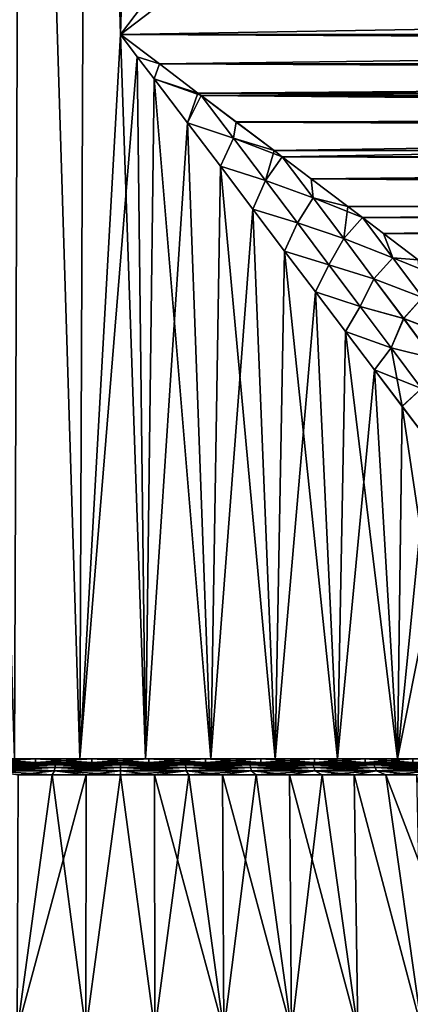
# Model space of a CAD drawing. Header units: metres. Extents: x -109 to 109, y -505 to 40.
# Tile 129 of 256: x -79 to -69, y -66 to -41. Entities that reach past the tile are written whole.
import ezdxf

# ---------------------------------------------------------------- set-up
doc = ezdxf.new("R2010")
doc.units = ezdxf.units.M
doc.layers.add('solid_K244224000C74', color=7, linetype='CONTINUOUS')

msp = doc.modelspace()

# ---------------------------------------------------------------- linework, layer by layer
at = {"layer": 'solid_K244224000C74'}
for points in [[(-79.20153, -59.5, -15.364296), (-80.67366, -11.5, -15.0313), (-79.023964, -11.5, -15.394439)], [(-79.201553, -59.5, 15.364292), (-79.023964, -11.5, 15.394439), (-80.67366, -11.5, 15.0313)], [(-79.201553, -59.5, 15.364292), (-77.537628, -59.5, 15.565457), (-79.023964, -11.5, 15.394439)], [(-77.537605, -59.5, -15.565459), (-79.20153, -59.5, -15.364296), (-79.023964, -11.5, -15.394439)], [(-77.537605, -59.5, -15.565459), (-79.023964, -11.5, -15.394439), (-77.344627, -11.5, -15.577085)], [(-77.537628, -59.5, 15.565457), (-77.344627, -11.5, 15.577085), (-79.023964, -11.5, 15.394439)], [(-77.537628, -59.5, 15.565457), (-76.5, -41, 15.6), (-77.344627, -11.5, 15.577085)], [(-77.537605, -59.5, -15.565459), (-77.344627, -11.5, -15.577085), (-76.5, -41, -15.6)], [(-77.344627, -11.5, -15.577085), (-75.655373, -11.5, -15.577085), (-76.5, -41, -15.6)], [(-75.747589, -40.004017, 15.581844), (-77.344627, -11.5, 15.577085), (-76.5, -41, 15.6)], [(-75.655373, -11.5, -15.577085), (-75.747559, -40.003975, -15.581843), (-76.5, -41, -15.6)], [(-15.500779, -39.952965, 15.564823), (-76.5, -41, 15.6), (-15.545517, -41, 15.6)], [(-75.50499, -40.248337, 15.581881), (-76.5, -41, 15.6), (-15.500779, -39.952965, 15.564823)], [(-75.747559, -40.003975, -15.581843), (-75.504868, -40.248241, -15.581876), (-76.5, -41, -15.6)], [(-75.747589, -40.004017, 15.581844), (-76.5, -41, 15.6), (-75.50499, -40.248337, 15.581881)], [(-75.504868, -40.248241, -15.581876), (76.5, -41, -15.6), (-76.5, -41, -15.6)], [(75.504868, -40.248245, -15.581876), (76.5, -41, -15.6), (-75.504868, -40.248241, -15.581876)], [(-77.537628, -59.5, 15.565457), (-75.863197, -59.5, 15.586966), (-76.5, -41, 15.6)], [(-77.537605, -59.5, -15.565459), (-76.5, -41, -15.6), (-76.070305, -41.569191, -15.594081)], [(-76.5, -41, 15.6), (-75.50499, -41.751659, 15.581881), (-15.545517, -41, 15.6)], [(-76.5, -41, -15.6), (76.5, -41, -15.6), (75.50486, -41.751762, -15.581876)], [(-75.50486, -41.751759, -15.581876), (-76.5, -41, -15.6), (75.50486, -41.751762, -15.581876)], [(-76.070305, -41.569191, -15.594081), (-76.5, -41, -15.6), (-75.50486, -41.751759, -15.581876)], [(-76.070305, -41.569195, 15.594081), (-75.50499, -41.751659, 15.581881), (-76.5, -41, 15.6)], [(-75.863197, -59.5, 15.586966), (-76.070305, -41.569195, 15.594081), (-76.5, -41, 15.6)], [(-75.50499, -41.751659, 15.581881), (-15.500761, -42.047237, 15.56481), (-15.545517, -41, 15.6)], [(-75.863174, -59.5, -15.586965), (-77.537605, -59.5, -15.565459), (-76.070305, -41.569191, -15.594081)], [(-76.070305, -41.569191, -15.594081), (-75.50486, -41.751759, -15.581876), (-75.642097, -42.135044, -15.576392)], [(-75.863174, -59.5, -15.586965), (-76.070305, -41.569191, -15.594081), (-75.642097, -42.135044, -15.576392)], [(-75.642097, -42.13504, 15.576392), (-75.50499, -41.751659, 15.581881), (-76.070305, -41.569195, 15.594081)], [(-75.863197, -59.5, 15.586966), (-75.642097, -42.13504, 15.576392), (-76.070305, -41.569195, 15.594081)], [(-75.642097, -42.13504, 15.576392), (-74.520592, -42.497906, 15.527919), (-75.50499, -41.751659, 15.581881)], [(-75.642097, -42.135044, -15.576392), (-75.50486, -41.751759, -15.581876), (-74.520332, -42.498108, -15.5279)], [(-75.50499, -41.751659, 15.581881), (-74.520592, -42.497906, 15.527919), (-15.500761, -42.047237, 15.56481)], [(-75.50486, -41.751759, -15.581876), (75.50486, -41.751762, -15.581876), (74.520325, -42.498112, -15.5279)], [(-74.520332, -42.498108, -15.5279), (-75.50486, -41.751759, -15.581876), (74.520325, -42.498112, -15.5279)], [(-75.863197, -59.5, 15.586966), (-74.194748, -59.5, 15.428732), (-75.642097, -42.13504, 15.576392)], [(-75.863174, -59.5, -15.586965), (-75.642097, -42.135044, -15.576392), (-74.791405, -43.256721, -15.50615)], [(-74.791428, -43.256695, 15.506153), (-74.520592, -42.497906, 15.527919), (-75.642097, -42.13504, 15.576392)], [(-74.194748, -59.5, 15.428732), (-74.791428, -43.256695, 15.506153), (-75.642097, -42.13504, 15.576392)], [(-75.642097, -42.135044, -15.576392), (-74.520332, -42.498108, -15.5279), (-74.440132, -42.558971, -15.521908)], [(-75.642097, -42.135044, -15.576392), (-74.440132, -42.558971, -15.521908), (-74.791405, -43.256721, -15.50615)], [(-74.520592, -42.497906, 15.527919), (-74.44014, -42.558964, 15.521908), (-15.500761, -42.047237, 15.56481)], [(-74.44014, -42.558964, 15.521908), (-15.365258, -43.096443, 15.45849), (-15.500761, -42.047237, 15.56481)], [(-74.791428, -43.256695, 15.506153), (-74.44014, -42.558964, 15.521908), (-74.520592, -42.497906, 15.527919)], [(-74.520332, -42.498108, -15.5279), (74.520325, -42.498112, -15.5279), (74.440132, -42.558971, -15.521908)], [(-74.440132, -42.558971, -15.521908), (-74.520332, -42.498108, -15.5279), (74.440132, -42.558971, -15.521908)], [(-73.616379, -43.649582, 15.390027), (-74.44014, -42.558964, 15.521908), (-74.791428, -43.256695, 15.506153)], [(-73.616371, -43.649593, -15.390024), (-74.791405, -43.256721, -15.50615), (-74.440132, -42.558971, -15.521908)], [(-74.44014, -42.558964, 15.521908), (-73.546227, -43.237228, 15.438744), (-15.365258, -43.096443, 15.45849)], [(-73.616379, -43.649582, 15.390027), (-73.546227, -43.237228, 15.438744), (-74.44014, -42.558964, 15.521908)], [(-74.440132, -42.558971, -15.521908), (74.440132, -42.558971, -15.521908), (73.545815, -43.237541, -15.438699)], [(-73.545822, -43.237537, -15.438699), (-74.440132, -42.558971, -15.521908), (73.545815, -43.237541, -15.438699)], [(-73.616371, -43.649593, -15.390024), (-74.440132, -42.558971, -15.521908), (-73.545822, -43.237537, -15.438699)], [(-73.616379, -43.649582, 15.390027), (-72.579926, -43.968563, 15.314948), (-73.546227, -43.237228, 15.438744)], [(-73.616371, -43.649593, -15.390024), (-73.545822, -43.237537, -15.438699), (-72.579376, -43.968983, -15.314867)], [(-73.546227, -43.237228, 15.438744), (-72.579926, -43.968563, 15.314948), (-15.365258, -43.096443, 15.45849)], [(-73.545822, -43.237537, -15.438699), (73.545815, -43.237541, -15.438699), (72.579369, -43.968987, -15.314866)], [(-72.579376, -43.968983, -15.314867), (-73.545822, -43.237537, -15.438699), (72.579369, -43.968987, -15.314866)], [(-72.579926, -43.968563, 15.314948), (-72.369705, -44.12759, 15.283265), (-15.365258, -43.096443, 15.45849)], [(-72.369705, -44.12759, 15.283265), (-15.137009, -44.142994, 15.280105), (-15.365258, -43.096443, 15.45849)], [(-74.194725, -59.5, -15.428728), (-75.863174, -59.5, -15.586965), (-74.791405, -43.256721, -15.50615)], [(-74.194748, -59.5, 15.428732), (-73.949722, -44.367298, 15.39013), (-74.791428, -43.256695, 15.506153)], [(-73.616379, -43.649582, 15.390027), (-74.791428, -43.256695, 15.506153), (-73.949722, -44.367298, 15.39013)], [(-74.194725, -59.5, -15.428728), (-74.791405, -43.256721, -15.50615), (-73.949661, -44.367378, -15.39012)], [(-73.616371, -43.649593, -15.390024), (-73.949661, -44.367378, -15.39012), (-74.791405, -43.256721, -15.50615)], [(-72.797234, -44.734859, 15.213607), (-73.616379, -43.649582, 15.390027), (-73.949722, -44.367298, 15.39013)], [(-72.797211, -44.734894, -15.2136), (-73.949661, -44.367378, -15.39012), (-73.616371, -43.649593, -15.390024)], [(-72.797234, -44.734859, 15.213607), (-72.579926, -43.968563, 15.314948), (-73.616379, -43.649582, 15.390027)], [(-73.616371, -43.649593, -15.390024), (-72.579376, -43.968983, -15.314867), (-72.369705, -44.127586, -15.283265)], [(-72.797211, -44.734894, -15.2136), (-73.616371, -43.649593, -15.390024), (-72.369705, -44.127586, -15.283265)], [(-72.797234, -44.734859, 15.213607), (-72.369705, -44.12759, 15.283265), (-72.579926, -43.968563, 15.314948)], [(-72.579376, -43.968983, -15.314867), (72.579369, -43.968987, -15.314866), (72.369705, -44.127586, -15.283265)], [(-72.369705, -44.127586, -15.283265), (-72.579376, -43.968983, -15.314867), (72.369705, -44.127586, -15.283265)], [(-71.581886, -45.172462, 15.047689), (-72.369705, -44.12759, 15.283265), (-72.797234, -44.734859, 15.213607)], [(-72.797211, -44.734894, -15.2136), (-72.369705, -44.127586, -15.283265), (-71.581871, -45.172485, -15.047685)], [(-72.369705, -44.127586, -15.283265), (72.369705, -44.127586, -15.283265), (71.628746, -44.688652, -15.157633)], [(-71.628754, -44.688648, -15.157634), (-72.369705, -44.127586, -15.283265), (71.628746, -44.688652, -15.157633)], [(-71.581871, -45.172485, -15.047685), (-72.369705, -44.127586, -15.283265), (-71.628754, -44.688648, -15.157634)], [(-72.369705, -44.12759, 15.283265), (-71.62944, -44.688129, 15.157761), (-15.137009, -44.142994, 15.280105)], [(-71.581886, -45.172462, 15.047689), (-71.62944, -44.688129, 15.157761), (-72.369705, -44.12759, 15.283265)], [(-71.62944, -44.688129, 15.157761), (-14.81028, -45.191303, 15.026409), (-15.137009, -44.142994, 15.280105)], [(-74.194748, -59.5, 15.428732), (-72.553856, -59.5, 15.092588), (-73.949722, -44.367298, 15.39013)], [(-74.194725, -59.5, -15.428728), (-73.949661, -44.367378, -15.39012), (-73.120537, -45.46307, -15.22955)], [(-72.553856, -59.5, 15.092588), (-73.120644, -45.462921, 15.229575), (-73.949722, -44.367298, 15.39013)], [(-72.797234, -44.734859, 15.213607), (-73.949722, -44.367298, 15.39013), (-73.120644, -45.462921, 15.229575)], [(-72.797211, -44.734894, -15.2136), (-73.120537, -45.46307, -15.22955), (-73.949661, -44.367378, -15.39012)], [(-71.983856, -45.814617, 14.992215), (-72.797234, -44.734859, 15.213607), (-73.120644, -45.462921, 15.229575)], [(-71.983818, -45.814674, -14.992204), (-73.120537, -45.46307, -15.22955), (-72.797211, -44.734894, -15.2136)], [(-71.581886, -45.172462, 15.047689), (-72.797234, -44.734859, 15.213607), (-71.983856, -45.814617, 14.992215)], [(-71.983818, -45.814674, -14.992204), (-72.797211, -44.734894, -15.2136), (-71.581871, -45.172485, -15.047685)], [(-71.62944, -44.688129, 15.157761), (-70.698784, -45.393547, 14.968526), (-14.81028, -45.191303, 15.026409)], [(-71.581886, -45.172462, 15.047689), (-70.698784, -45.393547, 14.968526), (-71.62944, -44.688129, 15.157761)], [(-71.628754, -44.688648, -15.157634), (71.628746, -44.688652, -15.157633), (70.697975, -45.394161, -14.968345)], [(-70.697975, -45.394157, -14.968346), (-71.628754, -44.688648, -15.157634), (70.697975, -45.394161, -14.968345)], [(-71.581871, -45.172485, -15.047685), (-71.628754, -44.688648, -15.157634), (-70.697975, -45.394157, -14.968346)], [(-70.801079, -46.211193, 14.769196), (-71.581886, -45.172462, 15.047689), (-71.983856, -45.814617, 14.992215)], [(-71.983818, -45.814674, -14.992204), (-71.581871, -45.172485, -15.047685), (-70.801056, -46.211235, -14.769182)], [(-70.801079, -46.211193, 14.769196), (-70.698784, -45.393547, 14.968526), (-71.581886, -45.172462, 15.047689)], [(-71.581871, -45.172485, -15.047685), (-70.697975, -45.394157, -14.968346), (-70.320206, -45.680058, -14.881433)], [(-70.801056, -46.211235, -14.769182), (-71.581871, -45.172485, -15.047685), (-70.320206, -45.680058, -14.881433)], [(-70.698784, -45.393547, 14.968526), (-70.32019, -45.680069, 14.881431), (-14.81028, -45.191303, 15.026409)], [(-70.32019, -45.680069, 14.881431), (-69.786819, -46.083641, 14.748444), (-14.81028, -45.191303, 15.026409)], [(-69.786819, -46.083641, 14.748444), (-14.377265, -46.240864, 14.69331), (-14.81028, -45.191303, 15.026409)], [(-72.553833, -59.5, -15.092582), (-74.194725, -59.5, -15.428728), (-73.120537, -45.46307, -15.22955)], [(-72.553856, -59.5, 15.092588), (-72.309776, -46.532749, 15.026711), (-73.120644, -45.462921, 15.229575)], [(-71.983856, -45.814617, 14.992215), (-73.120644, -45.462921, 15.229575), (-72.309776, -46.532749, 15.026711)], [(-72.553833, -59.5, -15.092582), (-73.120537, -45.46307, -15.22955), (-72.309624, -46.532955, -15.026668)], [(-71.983818, -45.814674, -14.992204), (-72.309624, -46.532955, -15.026668), (-73.120537, -45.46307, -15.22955)], [(-70.801079, -46.211193, 14.769196), (-70.32019, -45.680069, 14.881431), (-70.698784, -45.393547, 14.968526)], [(-70.697975, -45.394157, -14.968346), (70.697975, -45.394161, -14.968345), (70.320206, -45.680058, -14.881433)], [(-70.320206, -45.680058, -14.881433), (-70.697975, -45.394157, -14.968346), (70.320206, -45.680058, -14.881433)], [(-69.549774, -46.70504, 14.535999), (-70.32019, -45.680069, 14.881431), (-70.801079, -46.211193, 14.769196)], [(-70.801056, -46.211235, -14.769182), (-70.320206, -45.680058, -14.881433), (-69.549805, -46.705013, -14.536006)], [(-70.320206, -45.680058, -14.881433), (70.320206, -45.680058, -14.881433), (69.785904, -46.084335, -14.748204)], [(-69.785912, -46.084332, -14.748206), (-70.320206, -45.680058, -14.881433), (69.785904, -46.084335, -14.748204)], [(-69.549805, -46.705013, -14.536006), (-70.320206, -45.680058, -14.881433), (-69.785912, -46.084332, -14.748206)], [(-69.549774, -46.70504, 14.535999), (-69.786819, -46.083641, 14.748444), (-70.32019, -45.680069, 14.881431)], [(-71.177559, -46.88715, 14.72516), (-71.983856, -45.814617, 14.992215), (-72.309776, -46.532749, 15.026711)], [(-71.177505, -46.887215, -14.72514), (-72.309624, -46.532955, -15.026668), (-71.983818, -45.814674, -14.992204)], [(-70.801079, -46.211193, 14.769196), (-71.983856, -45.814617, 14.992215), (-71.177559, -46.88715, 14.72516)], [(-71.177505, -46.887215, -14.72514), (-71.983818, -45.814674, -14.992204), (-70.801056, -46.211235, -14.769182)], [(-70.030251, -47.240826, 14.447485), (-70.801079, -46.211193, 14.769196), (-71.177559, -46.88715, 14.72516)], [(-71.177505, -46.887215, -14.72514), (-70.801056, -46.211235, -14.769182), (-70.03022, -47.240868, -14.447468)], [(-69.549774, -46.70504, 14.535999), (-70.801079, -46.211193, 14.769196), (-70.030251, -47.240826, 14.447485)], [(-70.03022, -47.240868, -14.447468), (-70.801056, -46.211235, -14.769182), (-69.549805, -46.705013, -14.536006)], [(-69.786819, -46.083641, 14.748444), (-68.902069, -46.75396, 14.500067), (-14.377265, -46.240864, 14.69331)], [(-69.549774, -46.70504, 14.535999), (-68.902069, -46.75396, 14.500067), (-69.786819, -46.083641, 14.748444)], [(-69.785912, -46.084332, -14.748206), (69.785904, -46.084335, -14.748204), (68.90107, -46.754723, -14.499765)], [(-68.901077, -46.754715, -14.499767), (-69.785912, -46.084332, -14.748206), (68.90107, -46.754723, -14.499765)], [(-69.549805, -46.705013, -14.536006), (-69.785912, -46.084332, -14.748206), (-68.901077, -46.754715, -14.499767)], [(-72.553856, -59.5, 15.092588), (-70.957779, -59.5, 14.582301), (-72.309776, -46.532749, 15.026711)], [(-72.553833, -59.5, -15.092582), (-72.309624, -46.532955, -15.026668), (-71.518631, -47.578152, -14.783301)], [(-70.957779, -59.5, 14.582301), (-71.518829, -47.577892, 14.783367), (-72.309776, -46.532749, 15.026711)], [(-71.177559, -46.88715, 14.72516), (-72.309776, -46.532749, 15.026711), (-71.518829, -47.577892, 14.783367)], [(-71.177505, -46.887215, -14.72514), (-71.518631, -47.578152, -14.783301), (-72.309624, -46.532955, -15.026668)], [(-68.790878, -47.720097, 14.146493), (-69.549774, -46.70504, 14.535999), (-70.030251, -47.240826, 14.447485)], [(-70.03022, -47.240868, -14.447468), (-69.549805, -46.705013, -14.536006), (-68.790924, -47.720047, -14.146518)], [(-69.549805, -46.705013, -14.536006), (-68.901077, -46.754715, -14.499767), (-68.30278, -47.207882, -14.311611)], [(-68.790924, -47.720047, -14.146518), (-69.549805, -46.705013, -14.536006), (-68.30278, -47.207882, -14.311611)], [(-68.790878, -47.720097, 14.146493), (-68.902069, -46.75396, 14.500067), (-69.549774, -46.70504, 14.535999)], [(-70.379837, -47.950493, 14.411664), (-71.177559, -46.88715, 14.72516), (-71.518829, -47.577892, 14.783367)], [(-70.379791, -47.950558, -14.411641), (-71.518631, -47.578152, -14.783301), (-71.177505, -46.887215, -14.72514)], [(-70.030251, -47.240826, 14.447485), (-71.177559, -46.88715, 14.72516), (-70.379837, -47.950493, 14.411664)], [(-70.379791, -47.950558, -14.411641), (-71.177505, -46.887215, -14.72514), (-70.03022, -47.240868, -14.447468)], [(-69.270775, -48.259487, 14.082045), (-70.030251, -47.240826, 14.447485), (-70.379837, -47.950493, 14.411664)], [(-70.379791, -47.950558, -14.411641), (-70.03022, -47.240868, -14.447468), (-69.270737, -48.259533, -14.082031)], [(-68.790878, -47.720097, 14.146493), (-70.030251, -47.240826, 14.447485), (-69.270775, -48.259487, 14.082045)], [(-69.270737, -48.259533, -14.082031), (-70.03022, -47.240868, -14.447468), (-68.790924, -47.720047, -14.146518)], [(-70.957748, -59.5, -14.58229), (-72.553833, -59.5, -15.092582), (-71.518631, -47.578152, -14.783301)], [(-70.957779, -59.5, 14.582301), (-70.753487, -48.587955, 14.50302), (-71.518829, -47.577892, 14.783367)], [(-70.379837, -47.950493, 14.411664), (-71.518829, -47.577892, 14.783367), (-70.753487, -48.587955, 14.50302)], [(-70.957748, -59.5, -14.58229), (-71.518631, -47.578152, -14.783301), (-70.753273, -48.588238, -14.502935)], [(-70.379791, -47.950558, -14.411641), (-70.753273, -48.588238, -14.502935), (-71.518631, -47.578152, -14.783301)], [(-68.046913, -48.721458, 13.713026), (-68.790878, -47.720097, 14.146493), (-69.270775, -48.259487, 14.082045)], [(-69.270737, -48.259533, -14.082031), (-68.790924, -47.720047, -14.146518), (-68.046974, -48.721378, -13.713063)], [(-69.592186, -49.002647, 14.050957), (-70.379837, -47.950493, 14.411664), (-70.753487, -48.587955, 14.50302)], [(-69.592133, -49.002708, -14.050939), (-70.753273, -48.588238, -14.502935), (-70.379791, -47.950558, -14.411641)], [(-69.270775, -48.259487, 14.082045), (-70.379837, -47.950493, 14.411664), (-69.592186, -49.002647, 14.050957)], [(-69.592133, -49.002708, -14.050939), (-70.379791, -47.950558, -14.411641), (-69.270737, -48.259533, -14.082031)], [(-68.524147, -49.265171, 13.672191), (-69.270775, -48.259487, 14.082045), (-69.592186, -49.002647, 14.050957)], [(-69.592133, -49.002708, -14.050939), (-69.270737, -48.259533, -14.082031), (-68.524117, -49.265209, -13.672174)], [(-68.046913, -48.721458, 13.713026), (-69.270775, -48.259487, 14.082045), (-68.524147, -49.265171, 13.672191)], [(-68.524117, -49.265209, -13.672174), (-69.270737, -48.259533, -14.082031), (-68.046974, -48.721378, -13.713063)], [(-70.957779, -59.5, 14.582301), (-69.42598, -59.5, 13.903825), (-70.753487, -48.587955, 14.50302)], [(-70.957748, -59.5, -14.58229), (-70.753273, -48.588238, -14.502935), (-70.014702, -49.563976, -14.188056)], [(-69.42598, -59.5, 13.903825), (-70.014915, -49.563702, 14.188153), (-70.753487, -48.587955, 14.50302)], [(-69.592186, -49.002647, 14.050957), (-70.753487, -48.587955, 14.50302), (-70.014915, -49.563702, 14.188153)], [(-69.592133, -49.002708, -14.050939), (-70.014702, -49.563976, -14.188056), (-70.753273, -48.588238, -14.502935)], [(-69.592186, -49.002647, 14.050957), (-70.014915, -49.563702, 14.188153), (-69.306053, -50.499603, 13.842223)], [(-68.816246, -50.041428, -13.641938), (-70.014702, -49.563976, -14.188056), (-69.592133, -49.002708, -14.050939)], [(-68.816284, -50.041378, 13.641961), (-69.592186, -49.002647, 14.050957), (-69.306053, -50.499603, 13.842223)], [(-68.524147, -49.265171, 13.672191), (-69.592186, -49.002647, 14.050957), (-68.816284, -50.041378, 13.641961)], [(-68.816246, -50.041428, -13.641938), (-69.592133, -49.002708, -14.050939), (-68.524117, -49.265209, -13.672174)], [(-69.425949, -59.5, -13.903811), (-70.957748, -59.5, -14.58229), (-70.014702, -49.563976, -14.188056)], [(-69.42598, -59.5, 13.903825), (-69.306053, -50.499603, 13.842223), (-70.014915, -49.563702, 14.188153)], [(-69.425949, -59.5, -13.903811), (-70.014702, -49.563976, -14.188056), (-69.305893, -50.499817, -13.842139)], [(-68.816246, -50.041428, -13.641938), (-69.305893, -50.499817, -13.842139), (-70.014702, -49.563976, -14.188056)], [(-68.816284, -50.041378, 13.641961), (-69.306053, -50.499603, 13.842223), (-68.627892, -51.395107, 13.468106)], [(-68.816246, -50.041428, -13.641938), (-68.627838, -51.395187, -13.468075), (-69.305893, -50.499817, -13.842139)], [(-69.42598, -59.5, 13.903825), (-67.975693, -59.5, 13.065057), (-69.306053, -50.499603, 13.842223)], [(-69.425949, -59.5, -13.903811), (-69.305893, -50.499817, -13.842139), (-68.627838, -51.395187, -13.468075)], [(-67.975693, -59.5, 13.065057), (-68.627892, -51.395107, 13.468106), (-69.306053, -50.499603, 13.842223)], [(-69.425949, -59.5, -13.903811), (-68.627838, -51.395187, -13.468075), (-67.982002, -52.248089, -13.069192)], [(-67.975662, -59.5, -13.065039), (-69.425949, -59.5, -13.903811), (-67.982002, -52.248089, -13.069192)], [(-86.635277, -59.599998, -11.940569), (-80.085106, -59.599998, -11.97485), (-78.670784, -59.599998, -12.310051)], [(-86.635277, -59.599998, -11.940569), (-78.670784, -59.599998, -12.310051), (-77.226898, -59.599998, -12.478822)], [(-85.285126, -59.599998, -12.966208), (-86.635277, -59.599998, -11.940569), (-77.226898, -59.599998, -12.478822)], [(-85.285164, -59.599998, 12.966181), (-75.773102, -59.599998, 12.478822), (-77.226898, -59.599998, 12.478822)], [(-85.285164, -59.599998, 12.966181), (-67.714874, -59.599998, 12.966208), (-75.773102, -59.599998, 12.478822)], [(-85.285164, -59.599998, 12.966181), (-77.226898, -59.599998, 12.478822), (-78.670784, -59.599998, 12.310051)], [(-85.285164, -59.599998, 12.966181), (-78.670784, -59.599998, 12.310051), (-80.085106, -59.599998, 11.97485)], [(-85.285164, -59.599998, 12.966181), (-83.832314, -59.599998, 13.83974), (-67.714874, -59.599998, 12.966208)], [(-67.714836, -59.599998, -12.966181), (-85.285126, -59.599998, -12.966208), (-77.226898, -59.599998, -12.478822)], [(-69.167686, -59.599998, -13.83974), (-83.832268, -59.599998, -13.839764), (-85.285126, -59.599998, -12.966208)], [(-67.714836, -59.599998, -12.966181), (-69.167686, -59.599998, -13.83974), (-85.285126, -59.599998, -12.966208)], [(-83.832314, -59.599998, 13.83974), (-69.167732, -59.599998, 13.839764), (-67.714874, -59.599998, 12.966208)], [(-83.832314, -59.599998, 13.83974), (-82.293861, -59.599998, 14.551043), (-69.167732, -59.599998, 13.839764)], [(-70.706139, -59.599998, -14.551043), (-82.293808, -59.599998, -14.551063), (-83.832268, -59.599998, -13.839764)], [(-69.167686, -59.599998, -13.83974), (-70.706139, -59.599998, -14.551043), (-83.832268, -59.599998, -13.839764)], [(-82.293861, -59.599998, 14.551043), (-70.706192, -59.599998, 14.551063), (-69.167732, -59.599998, 13.839764)], [(-82.293861, -59.599998, 14.551043), (-80.687843, -59.599998, 15.091843), (-70.706192, -59.599998, 14.551063)], [(-72.312157, -59.599998, -15.091843), (-80.68779, -59.599998, -15.091857), (-82.293808, -59.599998, -14.551063)], [(-70.706139, -59.599998, -14.551043), (-72.312157, -59.599998, -15.091843), (-82.293808, -59.599998, -14.551063)], [(-80.687843, -59.599998, 15.091843), (-72.31221, -59.599998, 15.091857), (-70.706192, -59.599998, 14.551063)], [(-80.687843, -59.599998, 15.091843), (-79.032631, -59.599998, 15.455974), (-72.31221, -59.599998, 15.091857)], [(-79.780846, -59.614094, 15.435154), (-79.032631, -59.599998, 15.455974), (-80.687843, -59.599998, 15.091843)], [(-73.967369, -59.599998, -15.455974), (-79.03257, -59.599998, -15.455982), (-80.68779, -59.599998, -15.091857)], [(-79.780846, -59.614094, -15.435154), (-80.68779, -59.599998, -15.091857), (-79.03257, -59.599998, -15.455982)], [(-72.312157, -59.599998, -15.091843), (-73.967369, -59.599998, -15.455974), (-80.68779, -59.599998, -15.091857)], [(-80.085106, -59.599998, 11.97485), (-78.670784, -59.599998, 12.310051), (-80.085045, -59.5, 11.974866)], [(-80.085106, -59.599998, -11.97485), (-80.085045, -59.5, -11.974866), (-78.670998, -59.5, -12.309984)], [(-78.670784, -59.599998, -12.310051), (-80.085106, -59.599998, -11.97485), (-78.670998, -59.5, -12.309984)], [(-78.670998, -59.5, -12.309984), (-80.085045, -59.5, -11.974866), (-79.20153, -59.5, -15.364296)], [(-80.085045, -59.5, 11.974866), (-78.670998, -59.5, 12.309984), (-79.201553, -59.5, 15.364292)], [(-78.670784, -59.599998, 12.310051), (-78.670998, -59.5, 12.309984), (-80.085045, -59.5, 11.974866)], [(-78.14946, -59.614094, -15.693541), (-79.780846, -59.614094, -15.435154), (-79.03257, -59.599998, -15.455982)], [(-79.780846, -59.614094, 15.435154), (-78.14946, -59.614094, 15.693541), (-79.032631, -59.599998, 15.455974)], [(-78.670998, -59.5, 12.309984), (-77.537628, -59.5, 15.565457), (-79.201553, -59.5, 15.364292)], [(-78.670998, -59.5, -12.309984), (-79.20153, -59.5, -15.364296), (-77.537605, -59.5, -15.565459)], [(-79.032631, -59.599998, 15.455974), (-73.96743, -59.599998, 15.455982), (-72.31221, -59.599998, 15.091857)], [(-79.032631, -59.599998, 15.455974), (-77.347557, -59.599998, 15.639137), (-73.96743, -59.599998, 15.455982)], [(-78.14946, -59.614094, 15.693541), (-77.347557, -59.599998, 15.639137), (-79.032631, -59.599998, 15.455974)], [(-75.652443, -59.599998, -15.639137), (-77.347504, -59.599998, -15.639141), (-79.03257, -59.599998, -15.455982)], [(-78.14946, -59.614094, -15.693541), (-79.03257, -59.599998, -15.455982), (-77.347504, -59.599998, -15.639141)], [(-73.967369, -59.599998, -15.455974), (-75.652443, -59.599998, -15.639137), (-79.03257, -59.599998, -15.455982)], [(-77.226784, -59.5, -12.478825), (-78.670998, -59.5, -12.309984), (-77.537605, -59.5, -15.565459)], [(-78.670998, -59.5, 12.309984), (-77.226784, -59.5, 12.478825), (-77.537628, -59.5, 15.565457)], [(-77.226898, -59.599998, 12.478822), (-77.226784, -59.5, 12.478825), (-78.670998, -59.5, 12.309984)], [(-78.670784, -59.599998, 12.310051), (-77.226898, -59.599998, 12.478822), (-78.670998, -59.5, 12.309984)], [(-78.670784, -59.599998, -12.310051), (-78.670998, -59.5, -12.309984), (-77.226784, -59.5, -12.478825)], [(-77.226898, -59.599998, -12.478822), (-78.670784, -59.599998, -12.310051), (-77.226784, -59.5, -12.478825)], [(-76.5, -59.614094, -15.779984), (-78.14946, -59.614094, -15.693541), (-77.347504, -59.599998, -15.639141)], [(-78.14946, -59.614094, 15.693541), (-76.5, -59.614094, 15.779984), (-77.347557, -59.599998, 15.639137)], [(-77.226784, -59.5, 12.478825), (-75.863197, -59.5, 15.586966), (-77.537628, -59.5, 15.565457)], [(-77.226784, -59.5, -12.478825), (-77.537605, -59.5, -15.565459), (-75.863174, -59.5, -15.586965)], [(-77.347557, -59.599998, 15.639137), (-75.652496, -59.599998, 15.639141), (-73.96743, -59.599998, 15.455982)], [(-76.5, -59.614094, 15.779984), (-75.652496, -59.599998, 15.639141), (-77.347557, -59.599998, 15.639137)], [(-76.5, -59.614094, -15.779984), (-77.347504, -59.599998, -15.639141), (-75.652443, -59.599998, -15.639137)], [(-77.226898, -59.599998, 12.478822), (-75.773102, -59.599998, 12.478822), (-77.226784, -59.5, 12.478825)], [(-77.226898, -59.599998, -12.478822), (-77.226784, -59.5, -12.478825), (-75.773216, -59.5, -12.478825)], [(-75.773102, -59.599998, -12.478822), (-77.226898, -59.599998, -12.478822), (-75.773216, -59.5, -12.478825)], [(-67.714836, -59.599998, -12.966181), (-77.226898, -59.599998, -12.478822), (-75.773102, -59.599998, -12.478822)], [(-75.773216, -59.5, -12.478825), (-77.226784, -59.5, -12.478825), (-75.863174, -59.5, -15.586965)], [(-77.226784, -59.5, 12.478825), (-75.773216, -59.5, 12.478825), (-75.863197, -59.5, 15.586966)], [(-75.773102, -59.599998, 12.478822), (-75.773216, -59.5, 12.478825), (-77.226784, -59.5, 12.478825)], [(-74.85054, -59.614094, -15.693541), (-76.5, -59.614094, -15.779984), (-75.652443, -59.599998, -15.639137)], [(-76.5, -59.614094, 15.779984), (-74.85054, -59.614094, 15.693541), (-75.652496, -59.599998, 15.639141)], [(-74.329002, -59.5, 12.309984), (-74.194748, -59.5, 15.428732), (-75.863197, -59.5, 15.586966)], [(-75.773216, -59.5, 12.478825), (-74.329002, -59.5, 12.309984), (-75.863197, -59.5, 15.586966)], [(-75.773216, -59.5, -12.478825), (-75.863174, -59.5, -15.586965), (-74.194725, -59.5, -15.428728)], [(-74.329002, -59.5, -12.309984), (-75.773216, -59.5, -12.478825), (-74.194725, -59.5, -15.428728)], [(-74.329216, -59.599998, 12.310051), (-74.329002, -59.5, 12.309984), (-75.773216, -59.5, 12.478825)], [(-75.773102, -59.599998, 12.478822), (-74.329216, -59.599998, 12.310051), (-75.773216, -59.5, 12.478825)], [(-75.773102, -59.599998, -12.478822), (-75.773216, -59.5, -12.478825), (-74.329002, -59.5, -12.309984)], [(-74.329216, -59.599998, -12.310051), (-75.773102, -59.599998, -12.478822), (-74.329002, -59.5, -12.309984)], [(-67.714836, -59.599998, -12.966181), (-75.773102, -59.599998, -12.478822), (-74.329216, -59.599998, -12.310051)], [(-66.364723, -59.599998, 11.940569), (-74.329216, -59.599998, 12.310051), (-75.773102, -59.599998, 12.478822)], [(-67.714874, -59.599998, 12.966208), (-66.364723, -59.599998, 11.940569), (-75.773102, -59.599998, 12.478822)], [(-74.85054, -59.614094, 15.693541), (-73.96743, -59.599998, 15.455982), (-75.652496, -59.599998, 15.639141)], [(-74.85054, -59.614094, -15.693541), (-75.652443, -59.599998, -15.639137), (-73.967369, -59.599998, -15.455974)], [(-73.219154, -59.614094, -15.435154), (-74.85054, -59.614094, -15.693541), (-73.967369, -59.599998, -15.455974)], [(-74.85054, -59.614094, 15.693541), (-73.219154, -59.614094, 15.435154), (-73.96743, -59.599998, 15.455982)], [(-74.329216, -59.599998, 12.310051), (-72.914894, -59.599998, 11.97485), (-74.329002, -59.5, 12.309984)], [(-74.329216, -59.599998, -12.310051), (-74.329002, -59.5, -12.309984), (-72.914955, -59.5, -11.974866)], [(-72.914894, -59.599998, -11.97485), (-74.329216, -59.599998, -12.310051), (-72.914955, -59.5, -11.974866)], [(-67.714836, -59.599998, -12.966181), (-74.329216, -59.599998, -12.310051), (-72.914894, -59.599998, -11.97485)], [(-66.364723, -59.599998, 11.940569), (-72.914894, -59.599998, 11.97485), (-74.329216, -59.599998, 12.310051)], [(-72.914955, -59.5, -11.974866), (-74.329002, -59.5, -12.309984), (-74.194725, -59.5, -15.428728)], [(-74.329002, -59.5, 12.309984), (-72.914955, -59.5, 11.974866), (-74.194748, -59.5, 15.428732)], [(-72.914894, -59.599998, 11.97485), (-72.914955, -59.5, 11.974866), (-74.329002, -59.5, 12.309984)], [(-72.914955, -59.5, 11.974866), (-72.553856, -59.5, 15.092588), (-74.194748, -59.5, 15.428732)], [(-72.914955, -59.5, -11.974866), (-74.194725, -59.5, -15.428728), (-72.553833, -59.5, -15.092582)], [(-73.219154, -59.614094, 15.435154), (-72.31221, -59.599998, 15.091857), (-73.96743, -59.599998, 15.455982)], [(-73.219154, -59.614094, -15.435154), (-73.967369, -59.599998, -15.455974), (-72.312157, -59.599998, -15.091843)], [(-71.623718, -59.614094, -15.007657), (-73.219154, -59.614094, -15.435154), (-72.312157, -59.599998, -15.091843)], [(-73.219154, -59.614094, 15.435154), (-71.623718, -59.614094, 15.007657), (-72.31221, -59.599998, 15.091857)], [(-71.548401, -59.5, -11.477424), (-72.914955, -59.5, -11.974866), (-72.553833, -59.5, -15.092582)], [(-72.914955, -59.5, 11.974866), (-71.548401, -59.5, 11.477424), (-72.553856, -59.5, 15.092588)], [(-71.549164, -59.599998, 11.477764), (-71.548401, -59.5, 11.477424), (-72.914955, -59.5, 11.974866)], [(-72.914894, -59.599998, 11.97485), (-71.549164, -59.599998, 11.477764), (-72.914955, -59.5, 11.974866)], [(-72.914894, -59.599998, -11.97485), (-72.914955, -59.5, -11.974866), (-71.548401, -59.5, -11.477424)], [(-71.549164, -59.599998, -11.477764), (-72.914894, -59.599998, -11.97485), (-71.548401, -59.5, -11.477424)], [(-66.364685, -59.599998, -11.940539), (-72.914894, -59.599998, -11.97485), (-71.549164, -59.599998, -11.477764)], [(-66.364685, -59.599998, -11.940539), (-67.714836, -59.599998, -12.966181), (-72.914894, -59.599998, -11.97485)], [(-66.364723, -59.599998, 11.940569), (-71.549164, -59.599998, 11.477764), (-72.914894, -59.599998, 11.97485)], [(-71.548401, -59.5, 11.477424), (-70.957779, -59.5, 14.582301), (-72.553856, -59.5, 15.092588)], [(-71.548401, -59.5, -11.477424), (-72.553833, -59.5, -15.092582), (-70.957748, -59.5, -14.58229)], [(-71.623718, -59.614094, 15.007657), (-70.706192, -59.599998, 14.551063), (-72.31221, -59.599998, 15.091857)], [(-71.623718, -59.614094, -15.007657), (-72.312157, -59.599998, -15.091843), (-70.706139, -59.599998, -14.551043)], [(-70.081703, -59.614094, -14.415733), (-71.623718, -59.614094, -15.007657), (-70.706139, -59.599998, -14.551043)], [(-71.623718, -59.614094, 15.007657), (-70.081703, -59.614094, 14.415733), (-70.706192, -59.599998, 14.551063)], [(-71.549164, -59.599998, 11.477764), (-70.250137, -59.599998, 10.825372), (-71.548401, -59.5, 11.477424)], [(-71.549164, -59.599998, -11.477764), (-71.548401, -59.5, -11.477424), (-70.250381, -59.5, -10.825537)], [(-70.250137, -59.599998, -10.825372), (-71.549164, -59.599998, -11.477764), (-70.250381, -59.5, -10.825537)], [(-66.364685, -59.599998, -11.940539), (-71.549164, -59.599998, -11.477764), (-70.250137, -59.599998, -10.825372)], [(-65.133179, -59.599998, 10.774827), (-70.250137, -59.599998, 10.825372), (-71.549164, -59.599998, 11.477764)], [(-66.364723, -59.599998, 11.940569), (-65.133179, -59.599998, 10.774827), (-71.549164, -59.599998, 11.477764)], [(-70.250381, -59.5, -10.825537), (-71.548401, -59.5, -11.477424), (-70.957748, -59.5, -14.58229)], [(-71.548401, -59.5, 11.477424), (-70.250381, -59.5, 10.825537), (-70.957779, -59.5, 14.582301)], [(-70.250137, -59.599998, 10.825372), (-70.250381, -59.5, 10.825537), (-71.548401, -59.5, 11.477424)], [(-70.250381, -59.5, 10.825537), (-69.42598, -59.5, 13.903825), (-70.957779, -59.5, 14.582301)], [(-70.250381, -59.5, -10.825537), (-70.957748, -59.5, -14.58229), (-69.425949, -59.5, -13.903811)], [(-70.081703, -59.614094, 14.415733), (-69.167732, -59.599998, 13.839764), (-70.706192, -59.599998, 14.551063)], [(-70.081703, -59.614094, -14.415733), (-70.706139, -59.599998, -14.551043), (-69.167686, -59.599998, -13.83974)], [(-69.03524, -59.5, -10.026342), (-70.250381, -59.5, -10.825537), (-69.425949, -59.5, -13.903811)], [(-70.250381, -59.5, 10.825537), (-69.03524, -59.5, 10.026342), (-69.42598, -59.5, 13.903825)], [(-69.035522, -59.599998, 10.026507), (-69.03524, -59.5, 10.026342), (-70.250381, -59.5, 10.825537)], [(-70.250137, -59.599998, 10.825372), (-69.035522, -59.599998, 10.026507), (-70.250381, -59.5, 10.825537)], [(-70.250137, -59.599998, -10.825372), (-70.250381, -59.5, -10.825537), (-69.03524, -59.5, -10.026342)], [(-69.035522, -59.599998, -10.026507), (-70.250137, -59.599998, -10.825372), (-69.03524, -59.5, -10.026342)], [(-65.133156, -59.599998, -10.774798), (-70.250137, -59.599998, -10.825372), (-69.035522, -59.599998, -10.026507)], [(-65.133156, -59.599998, -10.774798), (-66.364685, -59.599998, -11.940539), (-70.250137, -59.599998, -10.825372)], [(-65.133179, -59.599998, 10.774827), (-69.035522, -59.599998, 10.026507), (-70.250137, -59.599998, 10.825372)], [(-68.610008, -59.614094, -13.665868), (-70.081703, -59.614094, -14.415733), (-69.167686, -59.599998, -13.83974)], [(-70.081703, -59.614094, 14.415733), (-68.610008, -59.614094, 13.665868), (-69.167732, -59.599998, 13.839764)], [(-69.03524, -59.5, 10.026342), (-67.975693, -59.5, 13.065057), (-69.42598, -59.5, 13.903825)], [(-69.03524, -59.5, -10.026342), (-69.425949, -59.5, -13.903811), (-67.975662, -59.5, -13.065039)], [(-68.610008, -59.614094, 13.665868), (-67.714874, -59.599998, 12.966208), (-69.167732, -59.599998, 13.839764)], [(-68.610008, -59.614094, -13.665868), (-69.167686, -59.599998, -13.83974), (-67.714836, -59.599998, -12.966181)], [(-79.841057, -59.810238, -15.718431), (-79.824448, -59.722267, -15.640291), (-78.171379, -59.722267, -15.902112)], [(-78.179733, -59.810238, -15.981559), (-79.841057, -59.810238, -15.718431), (-78.171379, -59.722267, -15.902112)], [(-79.841057, -59.810238, 15.718431), (-78.179733, -59.810238, 15.981559), (-79.824448, -59.722267, 15.640291)], [(-78.179733, -59.810238, -15.981559), (-79.10894, -59.914131, -15.913844), (-79.841057, -59.810238, -15.718431)], [(-79.841057, -59.810238, 15.718431), (-79.10894, -59.914131, 15.913844), (-78.243553, -59.914131, 16.03175)], [(-79.841057, -59.810238, 15.718431), (-78.243553, -59.914131, 16.03175), (-78.179733, -59.810238, 15.981559)], [(-79.824448, -59.722267, -15.640291), (-79.803993, -59.655628, -15.544054), (-78.161095, -59.655628, -15.804263)], [(-78.171379, -59.722267, -15.902112), (-79.824448, -59.722267, -15.640291), (-78.161095, -59.655628, -15.804263)], [(-79.824448, -59.722267, 15.640291), (-78.171379, -59.722267, 15.902112), (-79.803993, -59.655628, 15.544054)], [(-78.179733, -59.810238, 15.981559), (-78.171379, -59.722267, 15.902112), (-79.824448, -59.722267, 15.640291)], [(-79.803993, -59.655628, -15.544054), (-79.780846, -59.614094, -15.435154), (-78.14946, -59.614094, -15.693541)], [(-78.161095, -59.655628, -15.804263), (-79.803993, -59.655628, -15.544054), (-78.14946, -59.614094, -15.693541)], [(-79.803993, -59.655628, 15.544054), (-78.161095, -59.655628, 15.804263), (-79.780846, -59.614094, 15.435154)], [(-78.171379, -59.722267, 15.902112), (-78.161095, -59.655628, 15.804263), (-79.803993, -59.655628, 15.544054)], [(-78.161095, -59.655628, 15.804263), (-78.14946, -59.614094, 15.693541), (-79.780846, -59.614094, 15.435154)], [(-78.179733, -59.810238, -15.981559), (-78.243553, -59.914131, -16.03175), (-79.10894, -59.914131, -15.913844)], [(-78.179733, -59.810238, -15.981559), (-77.373055, -59.914131, -16.102633), (-78.243553, -59.914131, -16.03175)], [(-78.179733, -59.810238, 15.981559), (-78.243553, -59.914131, 16.03175), (-77.373055, -59.914131, 16.102633)], [(-78.179733, -59.810238, -15.981559), (-78.171379, -59.722267, -15.902112), (-76.5, -59.722267, -15.989705)], [(-76.5, -59.810238, -16.06959), (-78.179733, -59.810238, -15.981559), (-76.5, -59.722267, -15.989705)], [(-78.179733, -59.810238, 15.981559), (-76.5, -59.810238, 16.06959), (-78.171379, -59.722267, 15.902112)], [(-76.5, -59.810238, -16.06959), (-77.373055, -59.914131, -16.102633), (-78.179733, -59.810238, -15.981559)], [(-78.179733, -59.810238, 15.981559), (-77.373055, -59.914131, 16.102633), (-76.5, -59.914131, 16.126282)], [(-78.179733, -59.810238, 15.981559), (-76.5, -59.914131, 16.126282), (-76.5, -59.810238, 16.06959)], [(-78.171379, -59.722267, -15.902112), (-78.161095, -59.655628, -15.804263), (-76.5, -59.655628, -15.891317)], [(-76.5, -59.722267, -15.989705), (-78.171379, -59.722267, -15.902112), (-76.5, -59.655628, -15.891317)], [(-78.171379, -59.722267, 15.902112), (-76.5, -59.722267, 15.989705), (-78.161095, -59.655628, 15.804263)], [(-76.5, -59.810238, 16.06959), (-76.5, -59.722267, 15.989705), (-78.171379, -59.722267, 15.902112)], [(-78.161095, -59.655628, -15.804263), (-78.14946, -59.614094, -15.693541), (-76.5, -59.614094, -15.779984)], [(-76.5, -59.655628, -15.891317), (-78.161095, -59.655628, -15.804263), (-76.5, -59.614094, -15.779984)], [(-78.161095, -59.655628, 15.804263), (-76.5, -59.655628, 15.891317), (-78.14946, -59.614094, 15.693541)], [(-76.5, -59.722267, 15.989705), (-76.5, -59.655628, 15.891317), (-78.161095, -59.655628, 15.804263)], [(-76.5, -59.655628, 15.891317), (-76.5, -59.614094, 15.779984), (-78.14946, -59.614094, 15.693541)], [(-76.5, -59.810238, -16.06959), (-76.5, -59.914131, -16.126282), (-77.373055, -59.914131, -16.102633)], [(-76.5, -59.655628, -15.891317), (-76.5, -59.614094, -15.779984), (-74.85054, -59.614094, -15.693541)], [(-74.838905, -59.655628, -15.804263), (-76.5, -59.655628, -15.891317), (-74.85054, -59.614094, -15.693541)], [(-74.838905, -59.655628, 15.804263), (-74.85054, -59.614094, 15.693541), (-76.5, -59.614094, 15.779984)], [(-76.5, -59.655628, 15.891317), (-74.838905, -59.655628, 15.804263), (-76.5, -59.614094, 15.779984)], [(-76.5, -59.722267, -15.989705), (-76.5, -59.655628, -15.891317), (-74.838905, -59.655628, -15.804263)], [(-74.828621, -59.722267, -15.902112), (-76.5, -59.722267, -15.989705), (-74.838905, -59.655628, -15.804263)], [(-74.828621, -59.722267, 15.902112), (-74.838905, -59.655628, 15.804263), (-76.5, -59.655628, 15.891317)], [(-76.5, -59.722267, 15.989705), (-74.828621, -59.722267, 15.902112), (-76.5, -59.655628, 15.891317)], [(-76.5, -59.810238, -16.06959), (-76.5, -59.722267, -15.989705), (-74.828621, -59.722267, -15.902112)], [(-74.820267, -59.810238, -15.981559), (-76.5, -59.810238, -16.06959), (-74.828621, -59.722267, -15.902112)], [(-74.820267, -59.810238, 15.981559), (-74.828621, -59.722267, 15.902112), (-76.5, -59.722267, 15.989705)], [(-76.5, -59.810238, 16.06959), (-74.820267, -59.810238, 15.981559), (-76.5, -59.722267, 15.989705)], [(-74.820267, -59.810238, -15.981559), (-75.626945, -59.914131, -16.102633), (-76.5, -59.914131, -16.126282)], [(-74.820267, -59.810238, -15.981559), (-76.5, -59.914131, -16.126282), (-76.5, -59.810238, -16.06959)], [(-76.5, -59.810238, 16.06959), (-76.5, -59.914131, 16.126282), (-75.626945, -59.914131, 16.102633)], [(-76.5, -59.810238, 16.06959), (-75.626945, -59.914131, 16.102633), (-74.820267, -59.810238, 15.981559)], [(-74.820267, -59.810238, -15.981559), (-74.756447, -59.914131, -16.03175), (-75.626945, -59.914131, -16.102633)], [(-74.820267, -59.810238, 15.981559), (-75.626945, -59.914131, 16.102633), (-74.756447, -59.914131, 16.03175)], [(-74.838905, -59.655628, -15.804263), (-74.85054, -59.614094, -15.693541), (-73.219154, -59.614094, -15.435154)], [(-73.196007, -59.655628, 15.544054), (-73.219154, -59.614094, 15.435154), (-74.85054, -59.614094, 15.693541)], [(-74.838905, -59.655628, 15.804263), (-73.196007, -59.655628, 15.544054), (-74.85054, -59.614094, 15.693541)], [(-73.196007, -59.655628, -15.544054), (-74.838905, -59.655628, -15.804263), (-73.219154, -59.614094, -15.435154)], [(-74.828621, -59.722267, -15.902112), (-74.838905, -59.655628, -15.804263), (-73.196007, -59.655628, -15.544054)], [(-73.175552, -59.722267, 15.640291), (-73.196007, -59.655628, 15.544054), (-74.838905, -59.655628, 15.804263)], [(-74.828621, -59.722267, 15.902112), (-73.175552, -59.722267, 15.640291), (-74.838905, -59.655628, 15.804263)], [(-73.175552, -59.722267, -15.640291), (-74.828621, -59.722267, -15.902112), (-73.196007, -59.655628, -15.544054)], [(-74.820267, -59.810238, -15.981559), (-74.828621, -59.722267, -15.902112), (-73.175552, -59.722267, -15.640291)], [(-73.158943, -59.810238, 15.718431), (-73.175552, -59.722267, 15.640291), (-74.828621, -59.722267, 15.902112)], [(-74.820267, -59.810238, 15.981559), (-73.158943, -59.810238, 15.718431), (-74.828621, -59.722267, 15.902112)], [(-73.158943, -59.810238, -15.718431), (-74.820267, -59.810238, -15.981559), (-73.175552, -59.722267, -15.640291)], [(-73.158943, -59.810238, -15.718431), (-74.756447, -59.914131, -16.03175), (-74.820267, -59.810238, -15.981559)], [(-74.820267, -59.810238, 15.981559), (-74.756447, -59.914131, 16.03175), (-73.89106, -59.914131, 15.913844)], [(-74.820267, -59.810238, 15.981559), (-73.89106, -59.914131, 15.913844), (-73.158943, -59.810238, 15.718431)], [(-73.158943, -59.810238, -15.718431), (-73.89106, -59.914131, -15.913844), (-74.756447, -59.914131, -16.03175)], [(-73.158943, -59.810238, -15.718431), (-73.033333, -59.914131, -15.74926), (-73.89106, -59.914131, -15.913844)], [(-73.158943, -59.810238, 15.718431), (-73.89106, -59.914131, 15.913844), (-73.033333, -59.914131, 15.74926)], [(-73.196007, -59.655628, -15.544054), (-73.219154, -59.614094, -15.435154), (-71.623718, -59.614094, -15.007657)], [(-71.58931, -59.655628, 15.113542), (-71.623718, -59.614094, 15.007657), (-73.219154, -59.614094, 15.435154)], [(-73.196007, -59.655628, 15.544054), (-71.58931, -59.655628, 15.113542), (-73.219154, -59.614094, 15.435154)], [(-71.58931, -59.655628, -15.113542), (-73.196007, -59.655628, -15.544054), (-71.623718, -59.614094, -15.007657)], [(-73.175552, -59.722267, -15.640291), (-73.196007, -59.655628, -15.544054), (-71.58931, -59.655628, -15.113542)], [(-71.558907, -59.722267, 15.207113), (-71.58931, -59.655628, 15.113542), (-73.196007, -59.655628, 15.544054)], [(-73.175552, -59.722267, 15.640291), (-71.558907, -59.722267, 15.207113), (-73.196007, -59.655628, 15.544054)], [(-71.558907, -59.722267, -15.207113), (-73.175552, -59.722267, -15.640291), (-71.58931, -59.655628, -15.113542)], [(-73.158943, -59.810238, -15.718431), (-73.175552, -59.722267, -15.640291), (-71.558907, -59.722267, -15.207113)], [(-71.534225, -59.810238, 15.283088), (-71.558907, -59.722267, 15.207113), (-73.175552, -59.722267, 15.640291)], [(-73.158943, -59.810238, 15.718431), (-71.534225, -59.810238, 15.283088), (-73.175552, -59.722267, 15.640291)], [(-71.534225, -59.810238, -15.283088), (-73.158943, -59.810238, -15.718431), (-71.558907, -59.722267, -15.207113)], [(-71.534225, -59.810238, -15.283088), (-73.033333, -59.914131, -15.74926), (-73.158943, -59.810238, -15.718431)], [(-73.158943, -59.810238, 15.718431), (-73.033333, -59.914131, 15.74926), (-72.185768, -59.914131, 15.53848)], [(-73.158943, -59.810238, 15.718431), (-72.185768, -59.914131, 15.53848), (-71.534225, -59.810238, 15.283088)], [(-71.534225, -59.810238, -15.283088), (-72.185768, -59.914131, -15.53848), (-73.033333, -59.914131, -15.74926)], [(-71.534225, -59.810238, -15.283088), (-71.350853, -59.914131, -15.282123), (-72.185768, -59.914131, -15.53848)], [(-71.534225, -59.810238, 15.283088), (-72.185768, -59.914131, 15.53848), (-71.350853, -59.914131, 15.282123)], [(-71.58931, -59.655628, -15.113542), (-71.623718, -59.614094, -15.007657), (-70.081703, -59.614094, -14.415733)], [(-70.036415, -59.655628, 14.517441), (-70.081703, -59.614094, 14.415733), (-71.623718, -59.614094, 15.007657)], [(-71.58931, -59.655628, 15.113542), (-70.036415, -59.655628, 14.517441), (-71.623718, -59.614094, 15.007657)], [(-70.036415, -59.655628, -14.517441), (-71.58931, -59.655628, -15.113542), (-70.081703, -59.614094, -14.415733)], [(-71.558907, -59.722267, -15.207113), (-71.58931, -59.655628, -15.113542), (-70.036415, -59.655628, -14.517441)], [(-69.996399, -59.722267, 14.607323), (-70.036415, -59.655628, 14.517441), (-71.58931, -59.655628, 15.113542)], [(-71.558907, -59.722267, 15.207113), (-69.996399, -59.722267, 14.607323), (-71.58931, -59.655628, 15.113542)], [(-69.996399, -59.722267, -14.607323), (-71.558907, -59.722267, -15.207113), (-70.036415, -59.655628, -14.517441)], [(-71.534225, -59.810238, -15.283088), (-71.558907, -59.722267, -15.207113), (-69.996399, -59.722267, -14.607323)], [(-69.963905, -59.810238, 14.680301), (-69.996399, -59.722267, 14.607323), (-71.558907, -59.722267, 15.207113)], [(-71.534225, -59.810238, 15.283088), (-69.963905, -59.810238, 14.680301), (-71.558907, -59.722267, 15.207113)], [(-69.963905, -59.810238, -14.680301), (-71.534225, -59.810238, -15.283088), (-69.996399, -59.722267, -14.607323)], [(-69.963905, -59.810238, -14.680301), (-71.350853, -59.914131, -15.282123), (-71.534225, -59.810238, -15.283088)], [(-71.534225, -59.810238, 15.283088), (-71.350853, -59.914131, 15.282123), (-70.531044, -59.914131, 14.98094)], [(-71.534225, -59.810238, 15.283088), (-70.531044, -59.914131, 14.98094), (-69.963905, -59.810238, 14.680301)], [(-69.963905, -59.810238, -14.680301), (-70.531044, -59.914131, -14.98094), (-71.350853, -59.914131, -15.282123)], [(-69.963905, -59.810238, -14.680301), (-69.728745, -59.914131, -14.635815), (-70.531044, -59.914131, -14.98094)], [(-69.963905, -59.810238, 14.680301), (-70.531044, -59.914131, 14.98094), (-69.728745, -59.914131, 14.635815)], [(-70.036415, -59.655628, -14.517441), (-70.081703, -59.614094, -14.415733), (-68.610008, -59.614094, -13.665868)], [(-68.554344, -59.655628, 13.762285), (-68.610008, -59.614094, 13.665868), (-70.081703, -59.614094, 14.415733)], [(-70.036415, -59.655628, 14.517441), (-68.554344, -59.655628, 13.762285), (-70.081703, -59.614094, 14.415733)], [(-68.554344, -59.655628, -13.762285), (-70.036415, -59.655628, -14.517441), (-68.610008, -59.614094, -13.665868)], [(-69.996399, -59.722267, -14.607323), (-70.036415, -59.655628, -14.517441), (-68.554344, -59.655628, -13.762285)], [(-68.50515, -59.722267, 13.847491), (-68.554344, -59.655628, 13.762285), (-70.036415, -59.655628, 14.517441)], [(-69.996399, -59.722267, 14.607323), (-68.50515, -59.722267, 13.847491), (-70.036415, -59.655628, 14.517441)], [(-68.50515, -59.722267, -13.847491), (-69.996399, -59.722267, -14.607323), (-68.554344, -59.655628, -13.762285)], [(-69.963905, -59.810238, -14.680301), (-69.996399, -59.722267, -14.607323), (-68.50515, -59.722267, -13.847491)], [(-68.465202, -59.810238, 13.916673), (-68.50515, -59.722267, 13.847491), (-69.996399, -59.722267, 14.607323)], [(-69.963905, -59.810238, 14.680301), (-68.465202, -59.810238, 13.916673), (-69.996399, -59.722267, 14.607323)], [(-68.465202, -59.810238, -13.916673), (-69.963905, -59.810238, -14.680301), (-68.50515, -59.722267, -13.847491)], [(-68.465202, -59.810238, -13.916673), (-69.728745, -59.914131, -14.635815), (-69.963905, -59.810238, -14.680301)], [(-69.963905, -59.810238, 14.680301), (-69.728745, -59.914131, 14.635815), (-68.946304, -59.914131, 14.24776)], [(-69.963905, -59.810238, 14.680301), (-68.946304, -59.914131, 14.24776), (-68.465202, -59.810238, 13.916673)], [(-68.465202, -59.810238, -13.916673), (-68.946304, -59.914131, -14.247761), (-69.728745, -59.914131, -14.635815)], [(-79.137672, -66.448959, -18.345394), (-78.243553, -59.914131, -16.03175), (-77.373055, -59.914131, -16.102633)], [(-77.381882, -66.448959, -18.51305), (-79.137672, -66.448959, -18.345394), (-77.373055, -59.914131, -16.102633)], [(-79.137672, -66.448959, -18.345394), (-79.10894, -59.914131, -15.913844), (-78.243553, -59.914131, -16.03175)], [(-79.137672, -66.448959, 18.345394), (-78.243553, -59.914131, 16.03175), (-79.10894, -59.914131, 15.913844)], [(-79.137672, -66.448959, 18.345394), (-77.381882, -66.448959, 18.51305), (-78.243553, -59.914131, 16.03175)], [(-77.381882, -66.448959, 18.51305), (-77.373055, -59.914131, 16.102633), (-78.243553, -59.914131, 16.03175)], [(-77.381882, -66.448959, -18.51305), (-77.373055, -59.914131, -16.102633), (-76.5, -59.914131, -16.126282)], [(-75.618118, -66.448959, -18.51305), (-77.381882, -66.448959, -18.51305), (-76.5, -59.914131, -16.126282)], [(-77.381882, -66.448959, 18.51305), (-76.5, -59.914131, 16.126282), (-77.373055, -59.914131, 16.102633)], [(-77.381882, -66.448959, 18.51305), (-75.618118, -66.448959, 18.51305), (-76.5, -59.914131, 16.126282)], [(-75.618118, -66.448959, -18.51305), (-76.5, -59.914131, -16.126282), (-75.626945, -59.914131, -16.102633)], [(-75.618118, -66.448959, 18.51305), (-75.626945, -59.914131, 16.102633), (-76.5, -59.914131, 16.126282)], [(-75.618118, -66.448959, -18.51305), (-75.626945, -59.914131, -16.102633), (-74.756447, -59.914131, -16.03175)], [(-73.862328, -66.448959, 18.345394), (-74.756447, -59.914131, 16.03175), (-75.626945, -59.914131, 16.102633)], [(-75.618118, -66.448959, 18.51305), (-73.862328, -66.448959, 18.345394), (-75.626945, -59.914131, 16.102633)], [(-73.862328, -66.448959, -18.345394), (-75.618118, -66.448959, -18.51305), (-74.756447, -59.914131, -16.03175)], [(-73.862328, -66.448959, -18.345394), (-74.756447, -59.914131, -16.03175), (-73.89106, -59.914131, -15.913844)], [(-73.862328, -66.448959, 18.345394), (-73.89106, -59.914131, 15.913844), (-74.756447, -59.914131, 16.03175)], [(-73.862328, -66.448959, -18.345394), (-73.89106, -59.914131, -15.913844), (-73.033333, -59.914131, -15.74926)], [(-72.130432, -66.448959, 18.011599), (-73.033333, -59.914131, 15.74926), (-73.89106, -59.914131, 15.913844)], [(-73.862328, -66.448959, 18.345394), (-72.130432, -66.448959, 18.011599), (-73.89106, -59.914131, 15.913844)], [(-72.130432, -66.448959, -18.011599), (-73.862328, -66.448959, -18.345394), (-73.033333, -59.914131, -15.74926)], [(-72.130432, -66.448959, -18.011599), (-73.033333, -59.914131, -15.74926), (-72.185768, -59.914131, -15.53848)], [(-72.130432, -66.448959, 18.011599), (-72.185768, -59.914131, 15.53848), (-73.033333, -59.914131, 15.74926)], [(-72.130432, -66.448959, -18.011599), (-72.185768, -59.914131, -15.53848), (-71.350853, -59.914131, -15.282123)], [(-70.43811, -66.448959, 17.514687), (-71.350853, -59.914131, 15.282123), (-72.185768, -59.914131, 15.53848)], [(-72.130432, -66.448959, 18.011599), (-70.43811, -66.448959, 17.514687), (-72.185768, -59.914131, 15.53848)], [(-70.43811, -66.448959, -17.514687), (-72.130432, -66.448959, -18.011599), (-71.350853, -59.914131, -15.282123)], [(-70.43811, -66.448959, -17.514687), (-71.350853, -59.914131, -15.282123), (-70.531044, -59.914131, -14.98094)], [(-70.43811, -66.448959, 17.514687), (-70.531044, -59.914131, 14.98094), (-71.350853, -59.914131, 15.282123)], [(-68.800682, -66.448959, -16.859159), (-70.531044, -59.914131, -14.98094), (-69.728745, -59.914131, -14.635815)], [(-68.800682, -66.448959, -16.859159), (-70.43811, -66.448959, -17.514687), (-70.531044, -59.914131, -14.98094)], [(-68.800682, -66.448959, 16.859159), (-69.728745, -59.914131, 14.635815), (-70.531044, -59.914131, 14.98094)], [(-70.43811, -66.448959, 17.514687), (-68.800682, -66.448959, 16.859159), (-70.531044, -59.914131, 14.98094)], [(-68.800682, -66.448959, -16.859159), (-69.728745, -59.914131, -14.635815), (-68.946304, -59.914131, -14.247761)], [(-67.232979, -66.448959, 16.050953), (-68.946304, -59.914131, 14.24776), (-69.728745, -59.914131, 14.635815)], [(-68.800682, -66.448959, 16.859159), (-67.232979, -66.448959, 16.050953), (-69.728745, -59.914131, 14.635815)]]:
    msp.add_3dface(points, dxfattribs=at)

doc.saveas('drawing.dxf')
